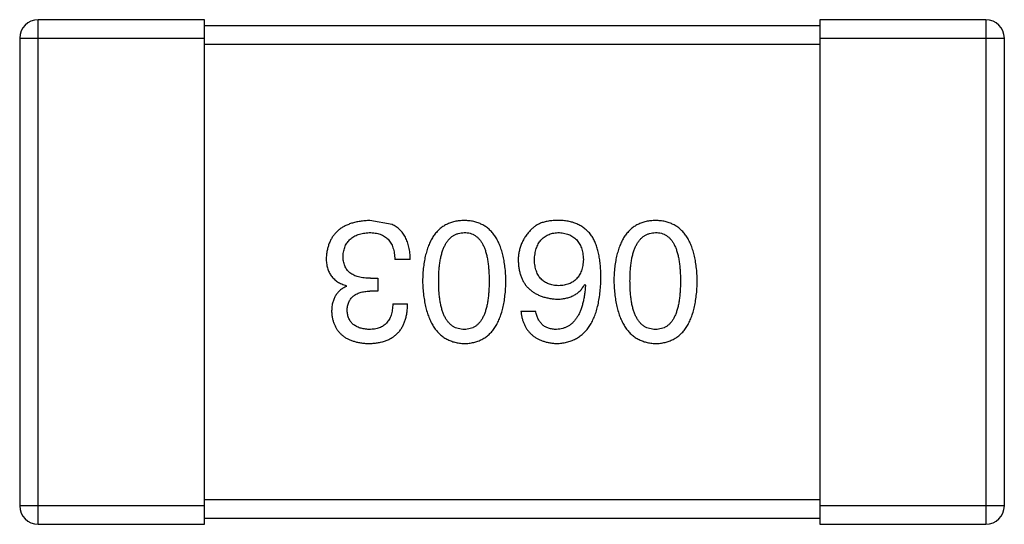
# Model space of a CAD drawing. Header units: inches. Extents: x -39 to 106, y -45 to 75.
# Tile 138 of 222: x 41.078 to 42.678, y 11.458 to 12.278. Entities that reach past the tile are written whole.
import ezdxf

# ---------------------------------------------------------------- set-up
doc = ezdxf.new("R2010")
doc.units = ezdxf.units.IN
doc.header["$LTSCALE"] = 1.21
doc.header["$MEASUREMENT"] = 0
doc.layers.get('0').update_dxf_attribs({"linetype": 'CONTINUOUS'})

msp = doc.modelspace()

# ---------------------------------------------------------------- linework, layer by layer
at = {"color": 7, "linetype": 'Continuous'}
for p, q in [((41.3781, 12.2784), (41.1081, 12.2784)), ((41.1081, 11.4584), (41.1081, 12.2784)), ((41.3781, 11.4584), (41.3781, 12.2784)), ((42.6481, 12.2784), (42.3781, 12.2784)), ((42.3781, 12.2784), (42.3781, 11.4584)), ((42.6481, 12.2784), (42.6481, 11.4584)), ((42.3781, 12.2684), (41.3781, 12.2684)), ((41.0781, 12.2484), (41.3781, 12.2484)), ((41.0781, 12.2484), (41.0781, 11.4884)), ((42.3781, 12.2484), (42.6781, 12.2484)), ((42.6781, 11.4884), (42.6781, 12.2484)), ((41.3781, 12.2384), (42.3781, 12.2384)), ((41.6833, 11.9456), (41.6472, 11.9521)), ((41.7128, 11.8887), (41.6876, 11.8887)), ((41.6483, 11.8581), (41.6603, 11.8581)), ((41.6603, 11.8581), (41.6603, 11.8374)), ((41.609, 11.845), (41.609, 11.8461)), ((41.9963, 11.8483), (41.9974, 11.8472)), ((41.6603, 11.8374), (41.6472, 11.8374)), ((41.6844, 11.8166), (41.7084, 11.8166)), ((41.8925, 11.8046), (41.9165, 11.8046)), ((41.3781, 11.4884), (41.0781, 11.4884)), ((42.3781, 11.4984), (41.3781, 11.4984)), ((42.6781, 11.4884), (42.3781, 11.4884)), ((41.1081, 11.4584), (41.3781, 11.4584)), ((41.3781, 11.4684), (42.3781, 11.4684)), ((42.3781, 11.4584), (42.6481, 11.4584))]:
    msp.add_line(p, q, dxfattribs=at)
for centre, start, end in [((41.1081, 12.2484), 90, 180), ((42.6481, 12.2484), 0, 90), ((41.1081, 11.4884), 180, 270), ((42.6481, 11.4884), 270, 0)]:
    msp.add_arc(centre, 0.03, start, end, dxfattribs=at)
for points, knots in [([(41.6472, 11.9521), (41.6445, 11.952), (41.6391, 11.9517), (41.6314, 11.9508), (41.6242, 11.9494), (41.6174, 11.9476), (41.6112, 11.9453), (41.6055, 11.9426), (41.6002, 11.9395), (41.5955, 11.9358), (41.5913, 11.9318), (41.5876, 11.9272), (41.5844, 11.9223), (41.5817, 11.9168), (41.5795, 11.911), (41.5779, 11.9047), (41.5767, 11.898), (41.5763, 11.8933), (41.5762, 11.8909)], [0, 0, 0, 0, 0.078078, 0.151942, 0.221594, 0.28726, 0.350176, 0.409768, 0.467648, 0.523784, 0.578904, 0.634014, 0.689819, 0.746826, 0.805875, 0.867063, 0.931764, 1, 1, 1, 1]), ([(41.8005, 11.9521), (41.7978, 11.952), (41.7926, 11.9518), (41.7851, 11.9505), (41.7781, 11.9485), (41.7716, 11.9457), (41.7656, 11.9422), (41.76, 11.9379), (41.755, 11.9328), (41.7505, 11.927), (41.7466, 11.9204), (41.7431, 11.9131), (41.7401, 11.905), (41.7376, 11.8962), (41.7356, 11.8867), (41.7341, 11.8764), (41.7331, 11.8653), (41.7328, 11.8577), (41.7327, 11.8538)], [0, 0, 0, 0, 0.059134, 0.115603, 0.169236, 0.221572, 0.273254, 0.32474, 0.377319, 0.431815, 0.488555, 0.548609, 0.612242, 0.680182, 0.75251, 0.829782, 0.91231, 1, 1, 1, 1]), ([(41.8682, 11.8538), (41.8681, 11.8577), (41.8678, 11.8653), (41.8668, 11.8764), (41.8653, 11.8867), (41.8633, 11.8962), (41.8608, 11.905), (41.8578, 11.9131), (41.8544, 11.9204), (41.8503, 11.927), (41.8459, 11.9328), (41.8409, 11.9379), (41.8353, 11.9422), (41.8293, 11.9457), (41.8228, 11.9485), (41.8158, 11.9505), (41.8083, 11.9518), (41.8031, 11.952), (41.8005, 11.9521)], [0, 0, 0, 0, 0.087693, 0.170223, 0.247496, 0.319826, 0.387768, 0.451403, 0.511459, 0.568358, 0.622671, 0.675251, 0.726739, 0.778422, 0.830759, 0.884394, 0.940865, 1, 1, 1, 1]), ([(41.957, 11.9521), (41.9542, 11.9522), (41.9488, 11.9523), (41.941, 11.9516), (41.9338, 11.9505), (41.9273, 11.9487), (41.9214, 11.9464), (41.9162, 11.9434), (41.9116, 11.94), (41.9091, 11.9371), (41.9078, 11.9357)], [0, 0, 0, 0, 0.156782, 0.301945, 0.436395, 0.561474, 0.678489, 0.78853, 0.894967, 1, 1, 1, 1]), ([(42.0084, 11.9259), (42.0069, 11.9279), (42.0039, 11.9319), (41.9987, 11.937), (41.993, 11.9415), (41.9868, 11.9451), (41.9801, 11.9481), (41.9728, 11.9502), (41.9651, 11.9517), (41.9597, 11.952), (41.957, 11.9521)], [0, 0, 0, 0, 0.125033, 0.246266, 0.36603, 0.485265, 0.606781, 0.732144, 0.862551, 1, 1, 1, 1]), ([(42.1113, 11.9521), (42.1087, 11.952), (42.1035, 11.9518), (42.096, 11.9505), (42.089, 11.9485), (42.0825, 11.9457), (42.0764, 11.9422), (42.0709, 11.9379), (42.0659, 11.9328), (42.0614, 11.927), (42.0574, 11.9204), (42.054, 11.9131), (42.051, 11.905), (42.0485, 11.8962), (42.0464, 11.8867), (42.045, 11.8764), (42.044, 11.8653), (42.0437, 11.8577), (42.0436, 11.8538)], [0, 0, 0, 0, 0.059134, 0.115603, 0.169236, 0.221572, 0.273254, 0.32474, 0.377319, 0.431815, 0.488555, 0.548609, 0.612242, 0.680182, 0.75251, 0.829782, 0.91231, 1, 1, 1, 1]), ([(42.1791, 11.8538), (42.1789, 11.8577), (42.1787, 11.8653), (42.1777, 11.8764), (42.1762, 11.8867), (42.1742, 11.8962), (42.1717, 11.905), (42.1687, 11.9131), (42.1652, 11.9204), (42.1612, 11.927), (42.1568, 11.9328), (42.1517, 11.9379), (42.1462, 11.9422), (42.1402, 11.9457), (42.1337, 11.9485), (42.1267, 11.9505), (42.1192, 11.9518), (42.114, 11.952), (42.1113, 11.9521)], [0, 0, 0, 0, 0.087693, 0.170223, 0.247496, 0.319826, 0.387768, 0.451403, 0.511459, 0.568358, 0.622671, 0.675251, 0.726739, 0.778422, 0.830759, 0.884394, 0.940865, 1, 1, 1, 1]), ([(41.7128, 11.8887), (41.7127, 11.8905), (41.7126, 11.894), (41.7122, 11.8991), (41.7114, 11.904), (41.7106, 11.9086), (41.7095, 11.913), (41.7082, 11.9172), (41.7066, 11.9211), (41.7049, 11.9248), (41.703, 11.9282), (41.7008, 11.9315), (41.6984, 11.9344), (41.6958, 11.9371), (41.693, 11.9396), (41.69, 11.9418), (41.6867, 11.9439), (41.6844, 11.945), (41.6833, 11.9456)], [0, 0, 0, 0, 0.078937, 0.154495, 0.226898, 0.296844, 0.363348, 0.427781, 0.48946, 0.549586, 0.607902, 0.664733, 0.720805, 0.776157, 0.831175, 0.886736, 0.943094, 1, 1, 1, 1]), ([(41.6035, 11.8942), (41.6036, 11.8957), (41.6038, 11.8985), (41.6046, 11.9026), (41.6056, 11.9065), (41.6069, 11.9101), (41.6085, 11.9134), (41.6104, 11.9165), (41.6127, 11.9193), (41.6152, 11.9219), (41.618, 11.9241), (41.6212, 11.9261), (41.6246, 11.9279), (41.6283, 11.9293), (41.6324, 11.9305), (41.6367, 11.9314), (41.6413, 11.9321), (41.6445, 11.9323), (41.6461, 11.9324)], [0, 0, 0, 0, 0.068514, 0.133941, 0.195994, 0.255362, 0.312994, 0.369441, 0.424687, 0.480522, 0.537148, 0.594801, 0.654411, 0.716817, 0.781981, 0.850498, 0.923306, 1, 1, 1, 1]), ([(41.6461, 11.9324), (41.6478, 11.9324), (41.6509, 11.9324), (41.6555, 11.9318), (41.6598, 11.931), (41.6638, 11.9298), (41.6676, 11.9283), (41.6709, 11.9264), (41.674, 11.9241), (41.6768, 11.9216), (41.6792, 11.9186), (41.6814, 11.9154), (41.6832, 11.9118), (41.6847, 11.9078), (41.686, 11.9035), (41.6868, 11.8989), (41.6874, 11.8939), (41.6876, 11.8905), (41.6876, 11.8887)], [0, 0, 0, 0, 0.071272, 0.13882, 0.201858, 0.262757, 0.320043, 0.376709, 0.431462, 0.486034, 0.541209, 0.597703, 0.65589, 0.717768, 0.782056, 0.850407, 0.92277, 1, 1, 1, 1]), ([(41.7589, 11.8538), (41.759, 11.8569), (41.759, 11.863), (41.7595, 11.8718), (41.7603, 11.88), (41.7614, 11.8876), (41.7629, 11.8946), (41.7646, 11.9011), (41.7667, 11.9069), (41.7692, 11.9122), (41.7719, 11.9168), (41.775, 11.9209), (41.7784, 11.9244), (41.7822, 11.9272), (41.7863, 11.9294), (41.7907, 11.9311), (41.7955, 11.9321), (41.7988, 11.9323), (41.8005, 11.9324)], [0, 0, 0, 0, 0.094834, 0.184067, 0.267029, 0.344713, 0.417334, 0.484367, 0.546941, 0.604717, 0.65953, 0.710539, 0.759381, 0.806382, 0.853027, 0.900623, 0.949121, 1, 1, 1, 1]), ([(41.8005, 11.9324), (41.8021, 11.9324), (41.8053, 11.9323), (41.8099, 11.9314), (41.8143, 11.9298), (41.8182, 11.9276), (41.8219, 11.9248), (41.8253, 11.9214), (41.8282, 11.9174), (41.8309, 11.9127), (41.8333, 11.9075), (41.8354, 11.9016), (41.837, 11.8951), (41.8385, 11.888), (41.8396, 11.8803), (41.8403, 11.872), (41.8408, 11.8631), (41.8409, 11.8569), (41.8409, 11.8538)], [0, 0, 0, 0, 0.049766, 0.097012, 0.143225, 0.188786, 0.235079, 0.282962, 0.333687, 0.387747, 0.445963, 0.508657, 0.576545, 0.649868, 0.72822, 0.812712, 0.903543, 1, 1, 1, 1]), ([(41.9078, 11.9357), (41.9062, 11.934), (41.9031, 11.9306), (41.8991, 11.925), (41.8957, 11.9191), (41.8929, 11.9131), (41.8908, 11.9068), (41.8892, 11.9003), (41.8883, 11.8935), (41.8882, 11.8889), (41.8881, 11.8865)], [0, 0, 0, 0, 0.129393, 0.255335, 0.378531, 0.500878, 0.622934, 0.746191, 0.87096, 1, 1, 1, 1]), ([(41.9144, 11.8876), (41.9145, 11.8894), (41.9147, 11.8927), (41.9154, 11.8976), (41.9163, 11.9021), (41.9175, 11.9064), (41.9189, 11.9103), (41.9207, 11.9139), (41.9227, 11.9172), (41.925, 11.9202), (41.9275, 11.9228), (41.9303, 11.9252), (41.9334, 11.9272), (41.9367, 11.9289), (41.9403, 11.9303), (41.9442, 11.9314), (41.9483, 11.9321), (41.9512, 11.9323), (41.9526, 11.9324)], [0, 0, 0, 0, 0.078863, 0.153308, 0.223539, 0.289857, 0.35341, 0.413572, 0.471721, 0.528235, 0.584279, 0.638781, 0.69466, 0.751251, 0.809198, 0.869697, 0.933318, 1, 1, 1, 1]), ([(41.9526, 11.9324), (41.9542, 11.9324), (41.9573, 11.9323), (41.9618, 11.9316), (41.966, 11.9307), (41.9699, 11.9294), (41.9736, 11.9278), (41.9769, 11.9258), (41.98, 11.9236), (41.9827, 11.921), (41.9852, 11.9181), (41.9873, 11.9148), (41.9893, 11.9113), (41.9908, 11.9074), (41.9921, 11.9032), (41.9931, 11.8987), (41.9938, 11.8938), (41.994, 11.8905), (41.9941, 11.8887)], [0, 0, 0, 0, 0.070403, 0.137196, 0.200053, 0.260887, 0.31876, 0.37535, 0.430743, 0.485927, 0.541678, 0.598832, 0.657726, 0.719441, 0.783504, 0.851852, 0.923533, 1, 1, 1, 1]), ([(42.0226, 11.8581), (42.0225, 11.8617), (42.0225, 11.8686), (42.0217, 11.8786), (42.0207, 11.888), (42.0191, 11.8968), (42.0172, 11.905), (42.0147, 11.9126), (42.0118, 11.9195), (42.0095, 11.9238), (42.0084, 11.9259)], [0, 0, 0, 0, 0.151498, 0.29521, 0.430242, 0.557137, 0.677306, 0.790845, 0.898111, 1, 1, 1, 1]), ([(42.0698, 11.8538), (42.0698, 11.8569), (42.0699, 11.863), (42.0704, 11.8718), (42.0712, 11.88), (42.0723, 11.8876), (42.0737, 11.8946), (42.0755, 11.9011), (42.0776, 11.9069), (42.08, 11.9122), (42.0828, 11.9168), (42.0859, 11.9209), (42.0893, 11.9244), (42.0931, 11.9272), (42.0972, 11.9294), (42.1016, 11.9311), (42.1064, 11.9321), (42.1096, 11.9323), (42.1113, 11.9324)], [0, 0, 0, 0, 0.094834, 0.184067, 0.267029, 0.344713, 0.417334, 0.484367, 0.546941, 0.604717, 0.65953, 0.710539, 0.759381, 0.806382, 0.853027, 0.900623, 0.949121, 1, 1, 1, 1]), ([(42.1113, 11.9324), (42.113, 11.9324), (42.1162, 11.9323), (42.1208, 11.9314), (42.1251, 11.9298), (42.1291, 11.9276), (42.1328, 11.9248), (42.1361, 11.9214), (42.1391, 11.9174), (42.1418, 11.9127), (42.1442, 11.9075), (42.1462, 11.9016), (42.1479, 11.8951), (42.1494, 11.888), (42.1504, 11.8803), (42.1512, 11.872), (42.1517, 11.8631), (42.1517, 11.8569), (42.1518, 11.8538)], [0, 0, 0, 0, 0.049766, 0.097012, 0.143225, 0.188786, 0.235079, 0.282962, 0.333687, 0.387747, 0.445963, 0.508657, 0.576545, 0.649868, 0.72822, 0.812712, 0.903543, 1, 1, 1, 1]), ([(41.5762, 11.8909), (41.5762, 11.8895), (41.5762, 11.8867), (41.5767, 11.8826), (41.5772, 11.8787), (41.5782, 11.875), (41.5793, 11.8715), (41.5807, 11.8682), (41.5824, 11.8651), (41.5843, 11.8622), (41.5865, 11.8595), (41.5889, 11.857), (41.5917, 11.8547), (41.5946, 11.8525), (41.5979, 11.8506), (41.6013, 11.8489), (41.605, 11.8474), (41.6076, 11.8465), (41.609, 11.8461)], [0, 0, 0, 0, 0.071215, 0.138707, 0.20396, 0.266995, 0.327734, 0.387609, 0.445602, 0.503345, 0.561136, 0.618597, 0.677672, 0.738255, 0.799989, 0.863961, 0.930555, 1, 1, 1, 1]), ([(41.6483, 11.8581), (41.6465, 11.8581), (41.643, 11.8582), (41.6379, 11.8587), (41.6332, 11.8593), (41.6288, 11.8603), (41.6247, 11.8616), (41.621, 11.8631), (41.6177, 11.865), (41.6147, 11.8671), (41.612, 11.8695), (41.6097, 11.8722), (41.6078, 11.8752), (41.6062, 11.8784), (41.605, 11.882), (41.6041, 11.8858), (41.6036, 11.8899), (41.6035, 11.8927), (41.6035, 11.8942)], [0, 0, 0, 0, 0.082495, 0.159728, 0.232496, 0.300725, 0.365163, 0.425859, 0.483728, 0.538892, 0.592921, 0.646195, 0.699968, 0.754746, 0.811387, 0.870806, 0.933482, 1, 1, 1, 1]), ([(41.9941, 11.8887), (41.994, 11.8871), (41.9938, 11.8838), (41.9931, 11.8791), (41.9921, 11.8746), (41.9909, 11.8705), (41.9893, 11.8667), (41.9875, 11.8633), (41.9854, 11.8601), (41.983, 11.8573), (41.9803, 11.8547), (41.9773, 11.8526), (41.9741, 11.8506), (41.9706, 11.8491), (41.9667, 11.8478), (41.9626, 11.8469), (41.9583, 11.8463), (41.9553, 11.8462), (41.9537, 11.8461)], [0, 0, 0, 0, 0.076072, 0.148369, 0.216753, 0.281358, 0.342792, 0.401604, 0.458929, 0.514444, 0.569818, 0.625343, 0.681554, 0.739608, 0.800134, 0.863477, 0.929547, 1, 1, 1, 1]), ([(41.8881, 11.8865), (41.8883, 11.8842), (41.8885, 11.8796), (41.8895, 11.873), (41.8909, 11.8668), (41.8927, 11.861), (41.895, 11.8556), (41.8978, 11.8506), (41.901, 11.846), (41.9047, 11.8419), (41.9089, 11.8383), (41.9135, 11.8349), (41.9185, 11.8321), (41.924, 11.8297), (41.93, 11.8276), (41.9364, 11.8261), (41.9433, 11.8249), (41.948, 11.8245), (41.9504, 11.8243)], [0, 0, 0, 0, 0.071527, 0.139094, 0.20346, 0.264939, 0.323904, 0.381383, 0.437591, 0.493343, 0.549401, 0.606085, 0.664838, 0.725424, 0.788712, 0.855452, 0.925772, 1, 1, 1, 1]), ([(41.9537, 11.8461), (41.9522, 11.8462), (41.9493, 11.8463), (41.945, 11.8469), (41.941, 11.8478), (41.9373, 11.849), (41.9339, 11.8506), (41.9307, 11.8524), (41.9279, 11.8546), (41.9252, 11.857), (41.9229, 11.8598), (41.9208, 11.8628), (41.9191, 11.8662), (41.9175, 11.8699), (41.9164, 11.8739), (41.9154, 11.8782), (41.9147, 11.8828), (41.9145, 11.886), (41.9144, 11.8876)], [0, 0, 0, 0, 0.069884, 0.136529, 0.199638, 0.259844, 0.317774, 0.374356, 0.430026, 0.485148, 0.5409, 0.597889, 0.657472, 0.718614, 0.783613, 0.85129, 0.923712, 1, 1, 1, 1]), ([(41.9504, 11.7521), (41.9533, 11.7523), (41.9588, 11.7526), (41.9668, 11.7541), (41.9743, 11.7564), (41.9812, 11.7594), (41.9876, 11.7633), (41.9935, 11.768), (41.9989, 11.7734), (42.0036, 11.7798), (42.0079, 11.7868), (42.0116, 11.7947), (42.0148, 11.8033), (42.0174, 11.8127), (42.0195, 11.823), (42.021, 11.834), (42.0222, 11.8458), (42.0224, 11.8539), (42.0226, 11.8581)], [0, 0, 0, 0, 0.058957, 0.115262, 0.16907, 0.221312, 0.273147, 0.324961, 0.377649, 0.432026, 0.488925, 0.549039, 0.612912, 0.680653, 0.753056, 0.830314, 0.912483, 1, 1, 1, 1]), ([(41.609, 11.845), (41.6071, 11.8441), (41.6033, 11.8422), (41.5984, 11.8385), (41.5942, 11.8341), (41.5907, 11.8292), (41.5881, 11.8236), (41.5862, 11.8175), (41.5851, 11.8107), (41.585, 11.8059), (41.5849, 11.8035)], [0, 0, 0, 0, 0.125227, 0.244792, 0.361427, 0.478215, 0.59667, 0.722058, 0.856314, 1, 1, 1, 1]), ([(41.7327, 11.8538), (41.7329, 11.8497), (41.7332, 11.8419), (41.7344, 11.8306), (41.736, 11.8201), (41.738, 11.8103), (41.7405, 11.8012), (41.7436, 11.793), (41.7471, 11.7854), (41.7511, 11.7787), (41.7556, 11.7726), (41.7606, 11.7673), (41.766, 11.7629), (41.772, 11.7591), (41.7784, 11.7562), (41.7853, 11.754), (41.7927, 11.7526), (41.7978, 11.7523), (41.8005, 11.7521)], [0, 0, 0, 0, 0.088475, 0.171606, 0.249595, 0.322626, 0.391327, 0.455765, 0.516374, 0.573675, 0.628522, 0.681161, 0.732559, 0.783563, 0.83504, 0.887639, 0.942585, 1, 1, 1, 1]), ([(41.8005, 11.7751), (41.7988, 11.7751), (41.7955, 11.7753), (41.7907, 11.7762), (41.7863, 11.7777), (41.7822, 11.7799), (41.7785, 11.7827), (41.775, 11.7861), (41.7719, 11.7902), (41.7691, 11.7948), (41.7667, 11.8001), (41.7646, 11.8059), (41.7629, 11.8124), (41.7614, 11.8195), (41.7603, 11.8272), (41.7595, 11.8355), (41.759, 11.8444), (41.759, 11.8506), (41.7589, 11.8538)], [0, 0, 0, 0, 0.050604, 0.098688, 0.145699, 0.191791, 0.238625, 0.286717, 0.337546, 0.391814, 0.449755, 0.512106, 0.579685, 0.652048, 0.730262, 0.814146, 0.904281, 1, 1, 1, 1]), ([(41.8005, 11.7521), (41.8031, 11.7522), (41.8083, 11.7525), (41.8158, 11.7538), (41.8228, 11.7559), (41.8293, 11.7587), (41.8354, 11.7624), (41.8409, 11.7669), (41.8459, 11.7721), (41.8504, 11.7781), (41.8544, 11.7849), (41.8578, 11.7925), (41.8608, 11.8008), (41.8633, 11.8099), (41.8653, 11.8198), (41.8668, 11.8304), (41.8678, 11.8418), (41.8681, 11.8497), (41.8682, 11.8538)], [0, 0, 0, 0, 0.057911, 0.113262, 0.165956, 0.217443, 0.268511, 0.319665, 0.372, 0.426129, 0.483365, 0.543779, 0.607756, 0.676562, 0.749704, 0.827713, 0.911177, 1, 1, 1, 1]), ([(41.8409, 11.8538), (41.8409, 11.8506), (41.8408, 11.8444), (41.8403, 11.8355), (41.8396, 11.8272), (41.8385, 11.8195), (41.837, 11.8124), (41.8354, 11.8059), (41.8333, 11.8001), (41.8309, 11.7948), (41.8282, 11.7902), (41.8253, 11.7861), (41.8219, 11.7827), (41.8182, 11.7799), (41.8142, 11.7777), (41.8099, 11.7762), (41.8053, 11.7753), (41.8021, 11.7751), (41.8005, 11.7751)], [0, 0, 0, 0, 0.096452, 0.187278, 0.271765, 0.350519, 0.423437, 0.491321, 0.554011, 0.612224, 0.666281, 0.717003, 0.764884, 0.811423, 0.856783, 0.902993, 0.950236, 1, 1, 1, 1]), ([(41.9504, 11.8243), (41.9531, 11.8243), (41.9582, 11.8244), (41.9655, 11.8256), (41.9722, 11.8275), (41.9783, 11.8301), (41.9838, 11.8335), (41.9887, 11.8377), (41.9929, 11.8426), (41.9952, 11.8464), (41.9963, 11.8483)], [0, 0, 0, 0, 0.144617, 0.279572, 0.40596, 0.526097, 0.64389, 0.760003, 0.877724, 1, 1, 1, 1]), ([(41.9974, 11.8472), (41.9972, 11.8444), (41.9968, 11.8389), (41.9958, 11.8309), (41.9945, 11.8235), (41.993, 11.8166), (41.9911, 11.8102), (41.9889, 11.8043), (41.9864, 11.799), (41.9836, 11.7942), (41.9805, 11.79), (41.9771, 11.7862), (41.9734, 11.783), (41.9694, 11.7804), (41.9651, 11.7781), (41.9605, 11.7766), (41.9556, 11.7755), (41.9522, 11.7752), (41.9504, 11.7751)], [0, 0, 0, 0, 0.089218, 0.173709, 0.252753, 0.326963, 0.397099, 0.462534, 0.524018, 0.582178, 0.637235, 0.689955, 0.741228, 0.791618, 0.841661, 0.892925, 0.945259, 1, 1, 1, 1]), ([(42.0436, 11.8538), (42.0437, 11.8497), (42.0441, 11.8419), (42.0452, 11.8306), (42.0468, 11.8201), (42.0489, 11.8103), (42.0514, 11.8012), (42.0544, 11.793), (42.058, 11.7854), (42.062, 11.7787), (42.0665, 11.7726), (42.0714, 11.7673), (42.0769, 11.7629), (42.0829, 11.7591), (42.0893, 11.7562), (42.0962, 11.754), (42.1036, 11.7526), (42.1087, 11.7523), (42.1113, 11.7521)], [0, 0, 0, 0, 0.088475, 0.171606, 0.249595, 0.322626, 0.391327, 0.455765, 0.516374, 0.573675, 0.628522, 0.681161, 0.732559, 0.783563, 0.83504, 0.887639, 0.942585, 1, 1, 1, 1]), ([(42.1113, 11.7751), (42.1096, 11.7751), (42.1064, 11.7753), (42.1016, 11.7762), (42.0972, 11.7777), (42.0931, 11.7799), (42.0893, 11.7827), (42.0859, 11.7861), (42.0828, 11.7902), (42.08, 11.7948), (42.0776, 11.8001), (42.0755, 11.8059), (42.0737, 11.8124), (42.0723, 11.8195), (42.0712, 11.8272), (42.0704, 11.8355), (42.0699, 11.8444), (42.0698, 11.8506), (42.0698, 11.8538)], [0, 0, 0, 0, 0.050604, 0.098688, 0.145699, 0.191791, 0.238625, 0.286717, 0.337546, 0.391814, 0.449755, 0.512106, 0.579685, 0.652048, 0.730262, 0.814146, 0.904281, 1, 1, 1, 1]), ([(42.1113, 11.7521), (42.114, 11.7522), (42.1192, 11.7525), (42.1267, 11.7538), (42.1337, 11.7559), (42.1402, 11.7587), (42.1462, 11.7624), (42.1517, 11.7669), (42.1568, 11.7721), (42.1612, 11.7781), (42.1652, 11.7849), (42.1687, 11.7925), (42.1717, 11.8008), (42.1742, 11.8099), (42.1762, 11.8198), (42.1777, 11.8304), (42.1787, 11.8418), (42.1789, 11.8497), (42.1791, 11.8538)], [0, 0, 0, 0, 0.057911, 0.113262, 0.165956, 0.217443, 0.268511, 0.319665, 0.372, 0.426129, 0.483365, 0.543779, 0.607756, 0.676562, 0.749704, 0.827713, 0.911177, 1, 1, 1, 1]), ([(42.1518, 11.8538), (42.1517, 11.8506), (42.1517, 11.8444), (42.1512, 11.8355), (42.1504, 11.8272), (42.1494, 11.8195), (42.1479, 11.8124), (42.1462, 11.8059), (42.1442, 11.8001), (42.1418, 11.7948), (42.1391, 11.7902), (42.1361, 11.7861), (42.1328, 11.7827), (42.1291, 11.7799), (42.1251, 11.7777), (42.1208, 11.7762), (42.1162, 11.7753), (42.113, 11.7751), (42.1113, 11.7751)], [0, 0, 0, 0, 0.096452, 0.187278, 0.271765, 0.350519, 0.423437, 0.491321, 0.554011, 0.612224, 0.666281, 0.717003, 0.764884, 0.811423, 0.856783, 0.902993, 0.950236, 1, 1, 1, 1]), ([(41.6101, 11.8057), (41.6101, 11.8069), (41.6103, 11.8093), (41.6108, 11.8128), (41.6116, 11.8161), (41.6127, 11.8191), (41.6141, 11.8219), (41.6158, 11.8245), (41.6177, 11.8269), (41.6199, 11.829), (41.6223, 11.8308), (41.6251, 11.8325), (41.6281, 11.8339), (41.6314, 11.8351), (41.635, 11.836), (41.6388, 11.8367), (41.6429, 11.8372), (41.6458, 11.8373), (41.6472, 11.8374)], [0, 0, 0, 0, 0.067741, 0.131599, 0.192143, 0.249977, 0.306453, 0.361639, 0.416449, 0.471489, 0.527582, 0.584873, 0.644974, 0.70814, 0.77492, 0.845909, 0.920585, 1, 1, 1, 1]), ([(41.645, 11.7521), (41.6475, 11.7522), (41.6524, 11.7524), (41.6595, 11.7533), (41.6662, 11.7546), (41.6723, 11.7565), (41.678, 11.7587), (41.6831, 11.7616), (41.6879, 11.7649), (41.6921, 11.7687), (41.6959, 11.773), (41.6991, 11.7778), (41.7018, 11.7831), (41.7042, 11.7889), (41.706, 11.7951), (41.7073, 11.8019), (41.7082, 11.8091), (41.7083, 11.814), (41.7084, 11.8166)], [0, 0, 0, 0, 0.073232, 0.142595, 0.207997, 0.270074, 0.329156, 0.386529, 0.441846, 0.496976, 0.551877, 0.607941, 0.665637, 0.725446, 0.788542, 0.855101, 0.925196, 1, 1, 1, 1]), ([(41.6844, 11.8166), (41.6843, 11.8149), (41.6842, 11.8117), (41.6836, 11.807), (41.6828, 11.8026), (41.6817, 11.7985), (41.6802, 11.7947), (41.6785, 11.7913), (41.6766, 11.7882), (41.6743, 11.7854), (41.6718, 11.7829), (41.6689, 11.7808), (41.6658, 11.779), (41.6624, 11.7776), (41.6587, 11.7764), (41.6548, 11.7756), (41.6505, 11.7752), (41.6476, 11.7751), (41.6461, 11.7751)], [0, 0, 0, 0, 0.078134, 0.15164, 0.221358, 0.286689, 0.348614, 0.407697, 0.464247, 0.520153, 0.574432, 0.629291, 0.684538, 0.742032, 0.801329, 0.863637, 0.930123, 1, 1, 1, 1]), ([(41.5849, 11.8035), (41.5851, 11.8015), (41.5854, 11.7976), (41.5865, 11.792), (41.5879, 11.7867), (41.5898, 11.7818), (41.5921, 11.7773), (41.5948, 11.7732), (41.598, 11.7694), (41.6016, 11.766), (41.6055, 11.7629), (41.61, 11.7603), (41.6148, 11.758), (41.62, 11.7561), (41.6257, 11.7545), (41.6318, 11.7534), (41.6383, 11.7525), (41.6427, 11.7522), (41.645, 11.7521)], [0, 0, 0, 0, 0.067521, 0.132139, 0.193339, 0.252064, 0.309083, 0.364848, 0.420021, 0.475612, 0.532002, 0.589602, 0.649896, 0.712634, 0.778603, 0.848416, 0.922155, 1, 1, 1, 1]), ([(41.6461, 11.7751), (41.6447, 11.7751), (41.6421, 11.7753), (41.6382, 11.7758), (41.6346, 11.7764), (41.6312, 11.7773), (41.628, 11.7784), (41.6252, 11.7798), (41.6225, 11.7814), (41.6201, 11.7832), (41.618, 11.7852), (41.6161, 11.7875), (41.6144, 11.79), (41.6131, 11.7927), (41.6119, 11.7956), (41.6111, 11.7988), (41.6104, 11.8022), (41.6102, 11.8045), (41.6101, 11.8057)], [0, 0, 0, 0, 0.078051, 0.151197, 0.220412, 0.286742, 0.34933, 0.409464, 0.467368, 0.52298, 0.578639, 0.633998, 0.690142, 0.746855, 0.805868, 0.867776, 0.932345, 1, 1, 1, 1]), ([(41.8925, 11.8046), (41.8928, 11.8026), (41.8932, 11.7987), (41.8945, 11.7931), (41.8961, 11.7878), (41.8981, 11.7829), (41.9004, 11.7783), (41.9031, 11.7741), (41.9062, 11.7703), (41.9096, 11.7668), (41.9135, 11.7637), (41.9177, 11.7609), (41.9222, 11.7585), (41.9272, 11.7565), (41.9325, 11.7549), (41.9381, 11.7536), (41.9442, 11.7526), (41.9483, 11.7523), (41.9504, 11.7521)], [0, 0, 0, 0, 0.06947, 0.136096, 0.199592, 0.260665, 0.319672, 0.377156, 0.433415, 0.489984, 0.546535, 0.604276, 0.663499, 0.725182, 0.788953, 0.855683, 0.926216, 1, 1, 1, 1]), ([(41.9504, 11.7751), (41.9482, 11.7751), (41.9438, 11.7753), (41.9377, 11.7767), (41.9323, 11.779), (41.9276, 11.7823), (41.9237, 11.7866), (41.9205, 11.7917), (41.918, 11.7978), (41.9171, 11.8023), (41.9165, 11.8046)], [0, 0, 0, 0, 0.136586, 0.261496, 0.378089, 0.490612, 0.605522, 0.725767, 0.8561, 1, 1, 1, 1])]:
    msp.add_open_spline(points, degree=3, knots=knots, dxfattribs=at)

doc.saveas('drawing.dxf')
